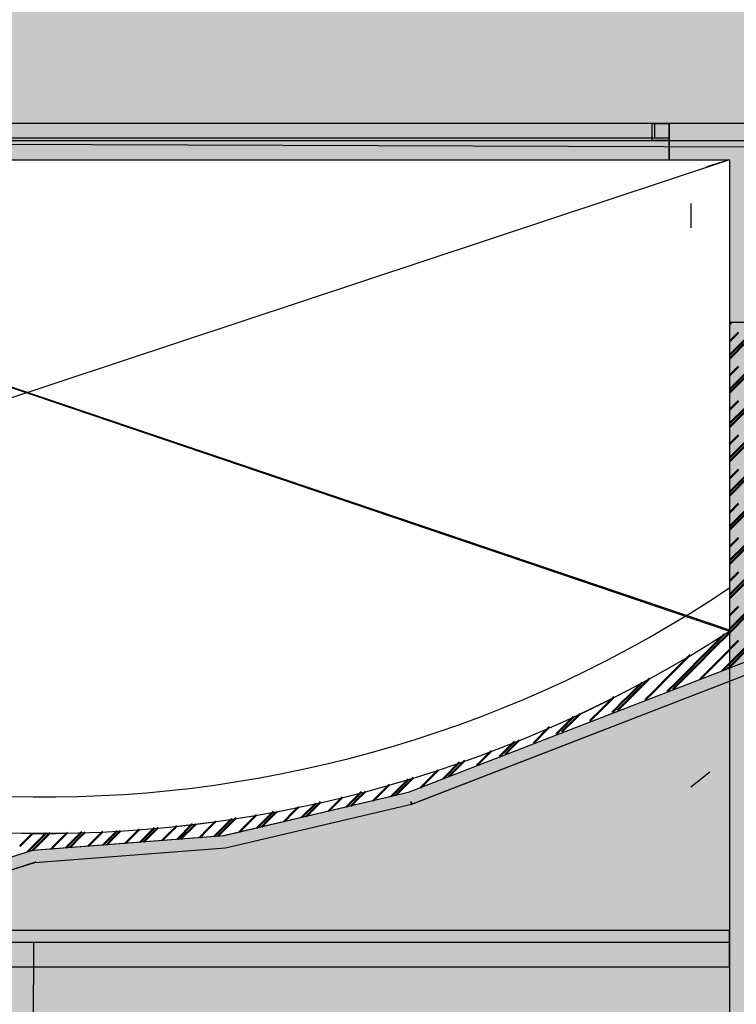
# Model space of a CAD drawing. Header units: metres. Extents: x -1 to 430, y -6 to 31.
# Tile 35 of 51: x 412.55 to 415.51, y 20.67 to 24.74. Entities that reach past the tile are written whole.
import ezdxf

# ---------------------------------------------------------------- set-up
doc = ezdxf.new("R2010")
doc.units = ezdxf.units.M
for name, pattern in [('CONTINUA', [0]), ('PUNKT', [6.35, 0, -6.35]), ('VERDECKT', [9.525, 6.35, -3.175])]:
    doc.linetypes.add(name, pattern=pattern)
for name, color, linetype, lineweight in [('3D P3 MURS', 7, 'CONTINUA', 25), ('3D P4 MURS', 7, 'CONTINUA', 25), ('3D P5 MURS', 7, 'CONTINUA', 25), ('3D PSC MURS', 7, 'CONTINUA', 25), ('P3 CONSTRUÏDES REAL D´ACUTACÓ', 7, 'CONTINUA', 25), ('P3 ESCALES 2D', 7, 'CONTINUA', 25), ('P3 MOBLES', 7, 'CONTINUA', 25), ('P4 CONSTRUÏDES REAL D´ ACTUACIÓ', 7, 'CONTINUA', 25), ('P4 ESCALES 2D', 7, 'CONTINUA', 25), ('P4 MOBLES', 7, 'CONTINUA', 25), ('P5 CONSTRUÏDES REAL D´ACTUACIÓ', 7, 'CONTINUA', 25), ('P5 ESCALA 2D', 7, 'CONTINUA', 25), ('P5 MOBLES', 7, 'CONTINUA', 25), ('PSC CONSTRUÏDES REAL D´ACTUACIÓ', 7, 'CONTINUA', 25), ('PSC ESCALA 2D', 7, 'CONTINUA', 25)]:
    doc.layers.add(name, color=color, linetype=linetype, lineweight=lineweight)

# ---------------------------------------------------------------- blocks, each defined once
blk = doc.blocks.new('TRAMA_0')
at = {"layer": 'P3 MOBLES', "color": 202, "linetype": 'CONTINUA', "lineweight": 50, "transparency": 33554687}
for p, q in [((415.487, 23.3538), (415.5525, 23.4194)), ((415.487, 23.2124), (415.6232, 23.3487)), ((415.487, 23.071), (415.5525, 23.1365)), ((415.487, 22.9296), (415.6232, 23.0658)), ((415.487, 22.7882), (415.5525, 22.8537)), ((415.487, 22.6467), (415.6232, 22.783)), ((415.487, 22.5053), (415.5525, 22.5708)), ((415.487, 22.3639), (415.6232, 22.5001)), ((415.487, 22.2225), (415.5525, 22.288)), ((415.4112, 22.1467), (415.4657, 22.2011)), ((415.4819, 22.076), (415.6232, 22.2173)), ((415.2698, 22.0053), (415.4111, 22.1466)), ((415.4568, 22.0508), (415.4818, 22.0759)), ((415.0577, 21.9346), (415.1252, 22.0021)), ((415.229, 21.9645), (415.2697, 22.0052)), ((415.0013, 21.8782), (415.0575, 21.9345)), ((414.7705, 21.7888), (414.8424, 21.8607)), ((414.5369, 21.6967), (414.5985, 21.7583)), ((414.3033, 21.6045), (414.3717, 21.6728)), ((414.0883, 21.5309), (414.1606, 21.6032)), ((413.9037, 21.4877), (413.9664, 21.5505)), ((413.719, 21.4445), (413.7776, 21.503)), ((413.5728, 21.4396), (413.6028, 21.4697)), ((413.3606, 21.3689), (413.4313, 21.4396)), ((413.5344, 21.4013), (413.5726, 21.4395)), ((412.5874, 21.3028), (412.6656, 21.381)), ((412.7949, 21.3689), (412.8111, 21.3851)), ((412.8985, 21.3311), (412.9567, 21.3892)), ((413.0778, 21.3689), (413.1114, 21.4025)), ((413.2047, 21.3544), (413.2687, 21.4184)), ((412.7455, 21.3194), (412.7948, 21.3688)), ((413.0516, 21.3427), (413.0776, 21.3688)), ((413.3578, 21.3661), (413.3605, 21.3688))]:
    blk.add_line(p, q, dxfattribs=at)
blk = doc.blocks.new('TRAMA_1')
at = {"layer": 'P4 MOBLES', "color": 202, "linetype": 'CONTINUA', "lineweight": 50, "transparency": 33554687}
for p, q in [((415.487, 23.4811), (415.4889, 23.483)), ((415.4889, 23.4831), (415.4953, 23.4895)), ((415.487, 23.4104), (415.5242, 23.4477)), ((415.4889, 23.3417), (415.5596, 23.4123)), ((415.487, 23.3397), (415.4889, 23.3416)), ((415.487, 23.269), (415.5242, 23.3062)), ((415.4889, 23.2002), (415.5596, 23.2709)), ((415.487, 23.1983), (415.4889, 23.2002)), ((415.487, 23.1276), (415.5242, 23.1648)), ((415.4889, 23.0588), (415.5596, 23.1295)), ((415.487, 23.0569), (415.4889, 23.0588)), ((415.487, 22.9862), (415.5242, 23.0234)), ((415.4889, 22.9174), (415.5596, 22.988)), ((415.487, 22.9154), (415.4889, 22.9173)), ((415.487, 22.8447), (415.5242, 22.882)), ((415.4889, 22.776), (415.5596, 22.8466)), ((415.487, 22.774), (415.4889, 22.7759)), ((415.487, 22.7033), (415.5242, 22.7406)), ((415.4889, 22.6346), (415.5596, 22.7052)), ((415.487, 22.6326), (415.4889, 22.6345)), ((415.487, 22.5619), (415.5242, 22.5991)), ((415.4889, 22.4931), (415.5596, 22.5638)), ((415.487, 22.4912), (415.4889, 22.4931)), ((415.487, 22.4205), (415.5242, 22.4577)), ((415.4889, 22.3517), (415.5596, 22.4224)), ((415.487, 22.3498), (415.4889, 22.3516)), ((415.487, 22.279), (415.5242, 22.3163)), ((415.4889, 22.2103), (415.5596, 22.2809)), ((415.4182, 22.1396), (415.4889, 22.2102)), ((415.4536, 22.1042), (415.5242, 22.1749)), ((415.3122, 22.1042), (415.324, 22.1161)), ((415.3475, 22.0689), (415.4182, 22.1395)), ((415.4889, 22.0689), (415.5596, 22.1395)), ((415.2415, 22.0335), (415.3121, 22.1042)), ((415.3829, 22.0335), (415.4535, 22.1042)), ((415.1707, 21.9628), (415.2414, 22.0334)), ((415.2768, 21.9982), (415.3475, 22.0688)), ((415.3657, 22.0163), (415.3828, 22.0334)), ((415.4795, 22.0595), (415.4889, 22.0688)), ((415.0647, 21.9275), (415.1353, 21.9981)), ((415.1354, 21.9982), (415.1561, 22.0188)), ((415.2518, 21.9731), (415.2767, 21.9981)), ((415.1379, 21.93), (415.1707, 21.9627)), ((414.9586, 21.8921), (415.0102, 21.9437)), ((415.024, 21.8868), (415.0646, 21.9274)), ((414.8525, 21.8567), (414.869, 21.8732)), ((414.9102, 21.8437), (414.9585, 21.892)), ((414.7939, 21.7981), (414.8525, 21.8567)), ((414.6771, 21.752), (414.7436, 21.8185)), ((414.5697, 21.7153), (414.6181, 21.7638)), ((414.4636, 21.68), (414.5039, 21.7202)), ((414.5603, 21.7059), (414.5696, 21.7152)), ((414.3576, 21.6446), (414.3932, 21.6802)), ((414.4435, 21.6598), (414.4636, 21.6799)), ((414.2515, 21.6093), (414.2825, 21.6402)), ((414.3266, 21.6137), (414.3575, 21.6445)), ((414.1454, 21.5739), (414.1817, 21.6102)), ((414.2098, 21.5676), (414.2514, 21.6092)), ((414.0394, 21.5385), (414.0821, 21.5813)), ((413.7919, 21.5032), (413.7977, 21.509)), ((413.9221, 21.492), (413.9332, 21.5031)), ((413.6452, 21.4272), (413.6858, 21.4678)), ((413.3731, 21.3672), (413.4383, 21.4324)), ((413.5529, 21.4056), (413.5797, 21.4324)), ((412.6605, 21.3618), (412.6799, 21.3811)), ((412.6959, 21.3264), (412.7523, 21.3829)), ((412.8019, 21.3618), (412.8248, 21.3846)), ((412.9434, 21.3618), (412.9713, 21.3897)), ((413.1908, 21.3971), (413.2042, 21.4105)), ((413.2966, 21.3614), (413.3322, 21.3971)), ((413.4606, 21.384), (413.4736, 21.3971)), ((412.5545, 21.3264), (412.6076, 21.3795)), ((412.6077, 21.3089), (412.6604, 21.3617)), ((413.0669, 21.3439), (413.0847, 21.3617)), ((413.22, 21.3556), (413.2261, 21.3617)), ((412.6842, 21.3148), (412.6958, 21.3263))]:
    blk.add_line(p, q, dxfattribs=at)
for points in [[(413.9333, 21.5032), (413.9433, 21.5132), (413.9433, 21.5132), (413.9825, 21.5524)], [(414.1068, 21.5352), (414.1114, 21.5399), (414.1114, 21.5399), (414.1454, 21.5738)], [(413.7375, 21.4488), (413.7753, 21.4866), (413.7753, 21.4866), (413.7918, 21.5031)], [(413.8298, 21.4704), (413.8593, 21.4999), (413.8593, 21.4999), (413.8885, 21.5291)], [(414.0144, 21.5136), (414.0274, 21.5265), (414.0274, 21.5265), (414.0393, 21.5385)], [(413.5798, 21.4325), (413.6072, 21.4599), (413.6072, 21.4599), (413.6162, 21.4689)], [(413.6858, 21.4678), (413.6913, 21.4733), (413.6913, 21.4733), (413.7069, 21.4889)], [(413.3323, 21.3971), (413.3551, 21.42), (413.3551, 21.42), (413.3653, 21.4302)], [(413.4383, 21.4325), (413.4392, 21.4333), (413.4392, 21.4333), (413.4489, 21.4431)], [(413.4737, 21.3971), (413.5232, 21.4466), (413.5232, 21.4466), (413.5326, 21.456)], [(412.8373, 21.3264), (412.851, 21.3401), (412.851, 21.3401), (412.8973, 21.3864)], [(412.9904, 21.3381), (413.019, 21.3667), (413.019, 21.3667), (413.0489, 21.3966)], [(413.0848, 21.3618), (413.1031, 21.38), (413.1031, 21.38), (413.1266, 21.4036)], [(413.1435, 21.3497), (413.1871, 21.3934), (413.1871, 21.3934), (413.1908, 21.3971)], [(413.2262, 21.3618), (413.2711, 21.4067), (413.2711, 21.4067), (413.2818, 21.4174)], [(412.7608, 21.3206), (412.7669, 21.3268), (412.7669, 21.3268), (412.8019, 21.3617)], [(412.9138, 21.3323), (412.935, 21.3534), (412.935, 21.3534), (412.9433, 21.3617)]]:
    blk.add_lwpolyline(points, dxfattribs=at)
blk = doc.blocks.new('TRAMA_2')
at = {"layer": 'P5 MOBLES', "color": 202, "linetype": 'CONTINUA', "lineweight": 50, "transparency": 33554687}
for p, q in [((415.487, 23.3538), (415.5525, 23.4194)), ((415.487, 23.2124), (415.6232, 23.3487)), ((415.487, 23.071), (415.5525, 23.1365)), ((415.487, 22.9296), (415.6232, 23.0658)), ((415.487, 22.7882), (415.5525, 22.8537)), ((415.487, 22.6467), (415.6232, 22.783)), ((415.487, 22.5053), (415.5525, 22.5708)), ((415.487, 22.3639), (415.6232, 22.5001)), ((415.487, 22.2225), (415.5525, 22.288)), ((415.4112, 22.1467), (415.4657, 22.2011)), ((415.4819, 22.076), (415.6232, 22.2173)), ((415.2698, 22.0053), (415.4111, 22.1466)), ((415.4568, 22.0508), (415.4818, 22.0759)), ((415.0577, 21.9346), (415.1252, 22.0021)), ((415.229, 21.9645), (415.2697, 22.0052)), ((415.0013, 21.8782), (415.0575, 21.9345)), ((414.7705, 21.7888), (414.8424, 21.8607)), ((414.5369, 21.6967), (414.5985, 21.7583)), ((414.3033, 21.6045), (414.3717, 21.6728)), ((414.0883, 21.5309), (414.1606, 21.6032)), ((413.9037, 21.4877), (413.9664, 21.5505)), ((413.719, 21.4445), (413.7776, 21.503)), ((413.5728, 21.4396), (413.6028, 21.4697)), ((413.3606, 21.3689), (413.4313, 21.4396)), ((413.5344, 21.4013), (413.5726, 21.4395)), ((412.5874, 21.3028), (412.6656, 21.381)), ((412.7949, 21.3689), (412.8111, 21.3851)), ((412.8985, 21.3311), (412.9567, 21.3892)), ((413.0778, 21.3689), (413.1114, 21.4025)), ((413.2047, 21.3544), (413.2687, 21.4184)), ((412.7455, 21.3194), (412.7948, 21.3688)), ((413.0516, 21.3427), (413.0776, 21.3688)), ((413.3578, 21.3661), (413.3605, 21.3688))]:
    blk.add_line(p, q, dxfattribs=at)

msp = doc.modelspace()

# ---------------------------------------------------------------- hatches: boundary and pattern name
at = {"layer": '3D P3 MURS', "linetype": 'CONTINUA', "lineweight": 18, "true_color": 0xa0a0a0, "transparency": 33554687}
for points in [[(417.447, 24.3095), (412.107, 24.3095), (412.107, 24.1595), (417.447, 24.1595)], [(415.487, 24.1595), (415.487, 23.4895), (415.537, 23.4895), (415.537, 24.1595)]]:
    msp.add_hatch(color=253, dxfattribs=at).paths.add_polyline_path(points)
at = {"layer": '3D P4 MURS', "linetype": 'CONTINUA', "lineweight": 18, "true_color": 0xa0a0a0, "transparency": 33554687}
for points in [[(417.447, 24.3095), (410.827, 24.3095), (410.827, 24.1595), (410.867, 24.1595), (410.867, 24.3095), (412.107, 24.3095), (412.107, 24.1595), (417.447, 24.1595)], [(415.487, 24.1595), (415.487, 23.5395), (415.537, 23.5395), (415.537, 24.1595)], [(415.487, 23.4895), (417.397, 23.4895), (417.397, 23.5395), (415.487, 23.5395)]]:
    msp.add_hatch(color=253, dxfattribs=at).paths.add_polyline_path(points)
at = {"layer": '3D P5 MURS', "linetype": 'CONTINUA', "lineweight": 18, "true_color": 0xa0a0a0, "transparency": 33554687}
for points in [[(417.447, 24.3095), (410.827, 24.3095), (410.827, 24.1595), (410.867, 24.1595), (410.867, 24.3095), (412.107, 24.3095), (412.107, 24.1595), (417.447, 24.1595)], [(415.487, 24.1595), (415.487, 23.5395), (415.537, 23.5395), (415.537, 24.1595)], [(415.487, 23.4895), (417.397, 23.4895), (417.397, 23.5395), (415.487, 23.5395)]]:
    msp.add_hatch(color=253, dxfattribs=at).paths.add_polyline_path(points)
at = {"layer": '3D PSC MURS', "linetype": 'CONTINUA', "lineweight": 18, "true_color": 0xa0a0a0, "transparency": 33554687}
for points in [[(415.2369, 24.1596), (415.4869, 24.1596), (415.4869, 24.3096), (415.2369, 24.3096)], [(415.6369, 19.8587), (415.6369, 24.3096), (415.4869, 24.3096), (415.4869, 19.8587)]]:
    msp.add_hatch(color=253, dxfattribs=at).paths.add_polyline_path(points)
at = {"layer": 'P3 CONSTRUÏDES REAL D´ACUTACÓ', "linetype": 'CONTINUA', "lineweight": 25, "true_color": 0x057044, "transparency": 33554687}
h = msp.add_hatch(color=116, dxfattribs=at)
h.paths.add_polyline_path([(421.0893, 25.975), (417.0052, 25.975), (417.0052, 27.7274), (415.8448, 27.7274), (415.8448, 28.2282), (410.7422, 28.2282), (410.7422, 28.0315), (408.9322, 28.0315), (408.9322, 27.6815), (406.0222, 27.6815), (406.0222, 27.8415), (405.6622, 27.8415), (405.6631, 28.0024), (404.3859, 28.0024), (404.3859, 28.2282), (400.7297, 28.2282), (397.681, 12.8406), (424.2907, 12.8406), (427.4796, 28.2282), (421.0893, 28.2282)])
h.paths.add_polyline_path([(415.6377, 22.1195), (414.1586, 21.5474), (413.399, 21.3696), (412.607, 21.3089), (411.1937, 20.8688), (410.3996, 20.8008), (409.6888, 21.2752), (409.6888, 22.1563), (409.3435, 22.4083), (408.4375, 22.9823), (407.6235, 23.3095), (407.6235, 24.1997), (410.8405, 24.1997), (410.8405, 24.2395), (417.4146, 24.2395), (417.4146, 23.4895), (416.9678, 23.4895), (416.9678, 22.1195)], flags=16)
h.paths.add_polyline_path([(406.1297, 24.2104), (406.1297, 23.476), (404.3723, 23.476), (404.3723, 24.2104)], flags=16)
at = {"layer": 'P4 CONSTRUÏDES REAL D´ ACTUACIÓ', "linetype": 'CONTINUA', "lineweight": 25, "true_color": 0x057044, "transparency": 33554687}
h = msp.add_hatch(color=116, dxfattribs=at)
h.paths.add_polyline_path([(421.0893, 25.975), (417.0052, 25.975), (417.0052, 27.7274), (415.8448, 27.7274), (415.8448, 28.2282), (410.7422, 28.2282), (410.7422, 28.0315), (408.9322, 28.0315), (408.9322, 27.6815), (406.0222, 27.6815), (406.0222, 27.8415), (405.6622, 27.8415), (405.6631, 28.0024), (404.3859, 28.0024), (404.3859, 28.2282), (400.7297, 28.2282), (397.681, 12.8406), (424.2907, 12.8406), (427.4796, 28.2282), (421.0893, 28.2282)])
h.paths.add_polyline_path([(415.6377, 22.1195), (414.1586, 21.5474), (413.399, 21.3696), (412.607, 21.3089), (411.1937, 20.8688), (410.3996, 20.8008), (409.6888, 21.2752), (409.6888, 22.1563), (409.3435, 22.4083), (408.4375, 22.9823), (407.6235, 23.3095), (407.6235, 24.1997), (410.8405, 24.1997), (410.8405, 24.2395), (417.4146, 24.2395), (417.4146, 23.4895), (416.9678, 23.4895), (416.9678, 22.1195)], flags=16)
h.paths.add_polyline_path([(406.1297, 24.2104), (406.1297, 23.476), (404.3723, 23.476), (404.3723, 24.2104)], flags=16)
at = {"layer": 'P5 CONSTRUÏDES REAL D´ACTUACIÓ', "linetype": 'CONTINUA', "lineweight": 25, "true_color": 0x057044, "transparency": 33554687}
h = msp.add_hatch(color=116, dxfattribs=at)
h.paths.add_polyline_path([(421.0893, 25.975), (417.0052, 25.975), (417.0052, 27.7274), (415.8448, 27.7274), (415.8448, 28.2282), (410.7422, 28.2282), (410.7422, 28.0315), (408.9322, 28.0315), (408.9322, 27.6815), (406.0222, 27.6815), (406.0222, 27.8415), (405.6622, 27.8415), (405.6631, 28.0024), (404.386, 28.0024), (404.386, 28.2282), (400.7297, 28.2282), (397.681, 12.8406), (424.2907, 12.8406), (427.4796, 28.2282), (421.0893, 28.2282)])
h.paths.add_polyline_path([(415.6377, 22.1195), (414.1586, 21.5474), (413.399, 21.3696), (412.607, 21.3089), (411.1937, 20.8688), (410.3996, 20.8008), (409.6888, 21.2752), (409.6888, 22.1563), (409.3435, 22.4083), (408.4375, 22.9823), (407.6235, 23.3095), (407.6235, 24.1997), (410.8405, 24.1997), (410.8405, 24.2395), (417.4146, 24.2395), (417.4146, 23.4895), (416.9678, 23.4895), (416.9678, 22.1195)], flags=16)
h.paths.add_polyline_path([(406.1297, 24.2104), (406.1297, 23.476), (404.3723, 23.476), (404.3723, 24.2104)], flags=16)
at = {"layer": 'PSC CONSTRUÏDES REAL D´ACTUACIÓ', "linetype": 'CONTINUA', "lineweight": 25, "transparency": 33554585}
h = msp.add_hatch(color=7, dxfattribs=at)
h.set_gradient(color1=(5, 112, 68), color2=(5, 112, 68), one_color=1, name='INVSPHERICAL')
h.paths.add_polyline_path([(410.75, 24.2303), (417.0104, 24.2082), (417.0104, 25.9782), (415.8704, 25.9782), (415.8704, 28.2282), (410.7704, 28.2282)], flags=0)

# ---------------------------------------------------------------- linework, layer by layer
at = {"layer": '3D P3 MURS', "color": 7, "linetype": 'CONTINUA', "lineweight": 25, "transparency": 33554687}
for p, q in [((417.447, 24.3095), (412.107, 24.3095)), ((412.107, 24.1595), (415.487, 24.1595)), ((415.487, 24.1595), (415.487, 23.4895)), ((415.487, 23.4895), (415.537, 23.4895)), ((415.6377, 22.1195), (414.1586, 21.5474)), ((414.5095, 21.6294), (415.647, 22.0695)), ((414.1734, 21.4995), (414.5095, 21.6294)), ((414.1586, 21.5474), (413.3966, 21.369)), ((413.4042, 21.3195), (414.1734, 21.4995)), ((413.3966, 21.369), (412.607, 21.3089)), ((412.607, 21.3089), (411.1937, 20.8688)), ((412.6176, 21.2595), (413.4042, 21.3195)), ((411.2034, 20.8195), (412.6165, 21.2595)), ((412.6165, 21.2595), (412.6176, 21.2598)), ((412.6176, 21.2598), (412.6176, 21.2595))]:
    msp.add_line(p, q, dxfattribs=at)
at = {"layer": '3D P4 MURS', "color": 7, "linetype": 'CONTINUA', "lineweight": 25, "transparency": 33554687}
for p, q in [((417.447, 24.3095), (410.827, 24.3095)), ((412.107, 24.1595), (415.487, 24.1595)), ((415.487, 24.1595), (415.487, 23.5395)), ((415.487, 23.5395), (415.487, 23.4895)), ((415.487, 23.4895), (416.967, 23.4895)), ((415.637, 22.1192), (414.1586, 21.5474)), ((414.175, 21.5001), (415.647, 22.0695)), ((414.1586, 21.5474), (413.3966, 21.369)), ((414.1706, 21.5116), (414.175, 21.5001)), ((414.1734, 21.4995), (414.1706, 21.5116)), ((413.4042, 21.3195), (414.1734, 21.4995)), ((413.3966, 21.369), (412.607, 21.3089)), ((412.607, 21.3089), (411.1937, 20.8688)), ((412.6176, 21.2595), (413.4042, 21.3195)), ((411.2034, 20.8195), (412.6165, 21.2595)), ((412.6165, 21.2595), (412.6176, 21.2598)), ((412.6176, 21.2598), (412.6176, 21.2595))]:
    msp.add_line(p, q, dxfattribs=at)
at = {"layer": '3D P5 MURS', "color": 7, "linetype": 'CONTINUA', "lineweight": 25, "transparency": 33554687}
for p, q in [((417.447, 24.3095), (410.827, 24.3095)), ((412.107, 24.1595), (415.487, 24.1595)), ((415.487, 24.1595), (415.487, 23.5395)), ((415.487, 23.5395), (415.487, 23.4895)), ((415.487, 23.4895), (416.967, 23.4895)), ((415.6377, 22.1195), (414.1586, 21.5474)), ((414.1734, 21.4995), (415.647, 22.0695)), ((414.1586, 21.5474), (413.3966, 21.369)), ((413.4046, 21.3196), (414.1734, 21.4995)), ((413.3966, 21.369), (412.6099, 21.3091)), ((412.6097, 21.3097), (411.1937, 20.8688)), ((412.6099, 21.3091), (412.6097, 21.3097)), ((412.6173, 21.2595), (413.4042, 21.3195)), ((413.4042, 21.3195), (413.4046, 21.3196)), ((411.2045, 20.8198), (412.6175, 21.2598)), ((412.6175, 21.2598), (412.6173, 21.2595)), ((412.6189, 21.2618), (412.6196, 21.2621)), ((412.619, 21.2614), (412.6189, 21.2618)), ((412.6196, 21.2621), (412.619, 21.2614))]:
    msp.add_line(p, q, dxfattribs=at)
at = {"layer": '3D PSC MURS', "color": 7, "linetype": 'PUNKT', "lineweight": 25, "transparency": 33554687}
for p, q in [((415.2369, 24.3096), (411.0769, 24.3096)), ((415.2369, 24.2396), (415.2369, 24.3096)), ((411.0769, 24.2396), (415.2369, 24.2396))]:
    msp.add_line(p, q, dxfattribs=at)
at = {"layer": '3D PSC MURS', "color": 7, "linetype": 'CONTINUA', "lineweight": 25, "transparency": 33554687}
for p, q in [((415.2369, 24.3096), (411.0769, 24.3096)), ((415.2369, 24.2396), (415.2369, 24.3096)), ((415.4869, 24.3096), (415.2369, 24.3096)), ((415.6369, 24.3096), (415.4869, 24.3096)), ((415.2369, 24.1596), (415.2369, 24.2396)), ((411.0769, 24.1596), (415.2369, 24.1596)), ((415.2369, 24.1596), (415.4869, 24.1596)), ((415.4869, 24.1596), (415.4869, 20.9787)), ((415.4869, 20.9787), (409.7449, 20.9787)), ((415.4869, 20.8287), (415.4869, 20.9787)), ((415.4869, 20.9787), (415.4869, 20.8287)), ((409.7449, 20.8287), (415.4869, 20.8287)), ((415.4869, 20.8287), (415.4869, 20.0087))]:
    msp.add_line(p, q, dxfattribs=at)
at = {"layer": '3D PSC MURS', "color": 40, "linetype": 'CONTINUA', "lineweight": 18, "transparency": 33554687}
msp.add_lwpolyline([(411.1469, 24.3096), (415.1669, 24.3096), (415.1669, 24.2396), (411.1469, 24.2396), (411.1469, 24.3096)], close=True, dxfattribs=at)
at = {"layer": '3D PSC MURS', "color": 7, "linetype": 'CONTINUA', "lineweight": 25, "transparency": 33554687}
msp.add_lwpolyline([(415.1669, 24.3096), (415.2369, 24.3096), (415.2369, 24.2396), (415.1669, 24.2396), (415.1669, 24.3096)], close=True, dxfattribs=at)
at = {"layer": 'P3 CONSTRUÏDES REAL D´ACUTACÓ', "color": 7, "linetype": 'CONTINUA', "lineweight": 25, "transparency": 33554687}
for p, q in [((410.8405, 24.2395), (417.4146, 24.2395)), ((415.6377, 22.1195), (414.1586, 21.5474)), ((414.1586, 21.5474), (413.399, 21.3696)), ((413.399, 21.3696), (412.607, 21.3089)), ((412.607, 21.3089), (411.1937, 20.8688))]:
    msp.add_line(p, q, dxfattribs=at)
at = {"layer": 'P3 ESCALES 2D', "color": 7, "linetype": 'VERDECKT', "lineweight": 25, "transparency": 33554687}
for p, q in [((409.747, 24.1595), (415.487, 22.2195)), ((415.487, 24.1595), (409.747, 22.2595))]:
    msp.add_line(p, q, dxfattribs=at)
at = {"layer": 'P3 ESCALES 2D', "color": 7, "lineweight": 25, "transparency": 33554687}
msp.add_line((415.487, 23.4895), (415.487, 22.2138), dxfattribs=at)
msp.add_arc((412.6518, 26.6124), 5.2332, 236.2843, 302.8046, dxfattribs=at)
at = {"layer": 'P4 CONSTRUÏDES REAL D´ ACTUACIÓ', "color": 7, "linetype": 'CONTINUA', "lineweight": 25, "transparency": 33554687}
for p, q in [((410.8405, 24.2395), (417.4146, 24.2395)), ((415.6377, 22.1195), (414.1586, 21.5474)), ((414.1586, 21.5474), (413.399, 21.3696)), ((413.399, 21.3696), (412.607, 21.3089)), ((412.607, 21.3089), (411.1937, 20.8688))]:
    msp.add_line(p, q, dxfattribs=at)
at = {"layer": 'P4 ESCALES 2D', "color": 7, "linetype": 'VERDECKT', "lineweight": 25, "transparency": 33554687}
for p, q in [((409.747, 24.1595), (415.487, 22.2138)), ((415.487, 24.1595), (409.747, 22.2595)), ((409.747, 24.1595), (415.487, 22.2138)), ((415.487, 24.1595), (409.747, 22.2595)), ((409.747, 24.1595), (415.487, 22.2138)), ((415.487, 24.1595), (409.747, 22.2595))]:
    msp.add_line(p, q, dxfattribs=at)
at = {"layer": 'P4 ESCALES 2D', "color": 7, "lineweight": 25, "transparency": 33554687}
msp.add_line((415.487, 23.4895), (415.487, 22.2138), dxfattribs=at)
msp.add_arc((412.6518, 26.6124), 5.2332, 236.2843, 302.8046, dxfattribs=at)
at = {"layer": 'P5 CONSTRUÏDES REAL D´ACTUACIÓ', "color": 7, "linetype": 'CONTINUA', "lineweight": 25, "transparency": 33554687}
for p, q in [((410.8405, 24.2395), (417.4146, 24.2395)), ((415.6377, 22.1195), (414.1586, 21.5474)), ((414.1586, 21.5474), (413.399, 21.3696)), ((413.399, 21.3696), (412.607, 21.3089)), ((412.607, 21.3089), (411.1937, 20.8688))]:
    msp.add_line(p, q, dxfattribs=at)
at = {"layer": 'P5 ESCALA 2D', "color": 7, "linetype": 'VERDECKT', "lineweight": 25, "transparency": 33554687}
for p, q in [((409.747, 24.1595), (415.487, 22.2138)), ((415.487, 24.1595), (409.747, 22.2595))]:
    msp.add_line(p, q, dxfattribs=at)
at = {"layer": 'P5 ESCALA 2D', "color": 7, "lineweight": 25, "transparency": 33554687}
msp.add_line((415.487, 23.4895), (415.487, 22.2138), dxfattribs=at)
msp.add_arc((412.6518, 26.6124), 5.2332, 236.2843, 302.8046, dxfattribs=at)
at = {"layer": 'PSC CONSTRUÏDES REAL D´ACTUACIÓ', "color": 7, "linetype": 'CONTINUA', "lineweight": 25, "transparency": 33554687}
msp.add_line((410.75, 24.2303), (417.0104, 24.2082), dxfattribs=at)
at = {"layer": 'PSC ESCALA 2D', "color": 7, "linetype": 'CONTINUA', "lineweight": 25, "transparency": 33554687}
for p, q in [((415.2369, 24.3096), (411.0769, 24.3096)), ((415.1769, 24.3096), (415.1769, 24.2496)), ((415.2369, 24.3096), (415.2369, 24.1596)), ((415.2369, 24.2496), (411.0769, 24.2496)), ((411.0769, 24.1596), (415.2369, 24.1596)), ((415.2369, 24.1596), (415.4869, 24.1596)), ((415.4869, 24.1596), (415.4869, 20.0087)), ((415.4869, 20.9787), (409.7469, 20.9787)), ((415.4869, 20.9287), (409.7469, 20.9287)), ((412.6109, 20.9287), (412.6068, 13.2496))]:
    msp.add_line(p, q, dxfattribs=at)
at = {"layer": 'PSC ESCALA 2D', "color": 7, "linetype": 'PUNKT', "lineweight": 25, "transparency": 33554687}
for p, q in [((409.7469, 24.1596), (415.4869, 22.3936)), ((415.4869, 24.1596), (409.7469, 22.4411)), ((409.9269, 23.9796), (415.3269, 23.9796)), ((415.3269, 23.9796), (415.3269, 21.5716))]:
    msp.add_line(p, q, dxfattribs=at)
msp.add_arc((410.156, 28.3102), 8.4939, 307.50109, 327.92462, dxfattribs=at)
at = {"layer": 'PSC ESCALA 2D', "color": 7, "linetype": 'CONTINUA', "lineweight": 25, "transparency": 33554687}
for radius, start, end in [(5.0832, 235.1487, 303.9014), (5.2332, 236.2845, 302.805)]:
    msp.add_arc((412.6517, 26.6126), radius, start, end, dxfattribs=at)

# ---------------------------------------------------------------- block references
at = {"layer": 'P3 MOBLES', "color": 202, "linetype": 'CONTINUA', "lineweight": 50, "transparency": 33554687}
msp.add_blockref('TRAMA_0', (0, 0), dxfattribs=at)
at = {"layer": 'P4 MOBLES', "color": 202, "linetype": 'CONTINUA', "lineweight": 50, "transparency": 33554687}
msp.add_blockref('TRAMA_1', (0, 0), dxfattribs=at)
at = {"layer": 'P5 MOBLES', "color": 202, "linetype": 'CONTINUA', "lineweight": 50, "transparency": 33554687}
msp.add_blockref('TRAMA_2', (0, 0), dxfattribs=at)

doc.saveas('drawing.dxf')
